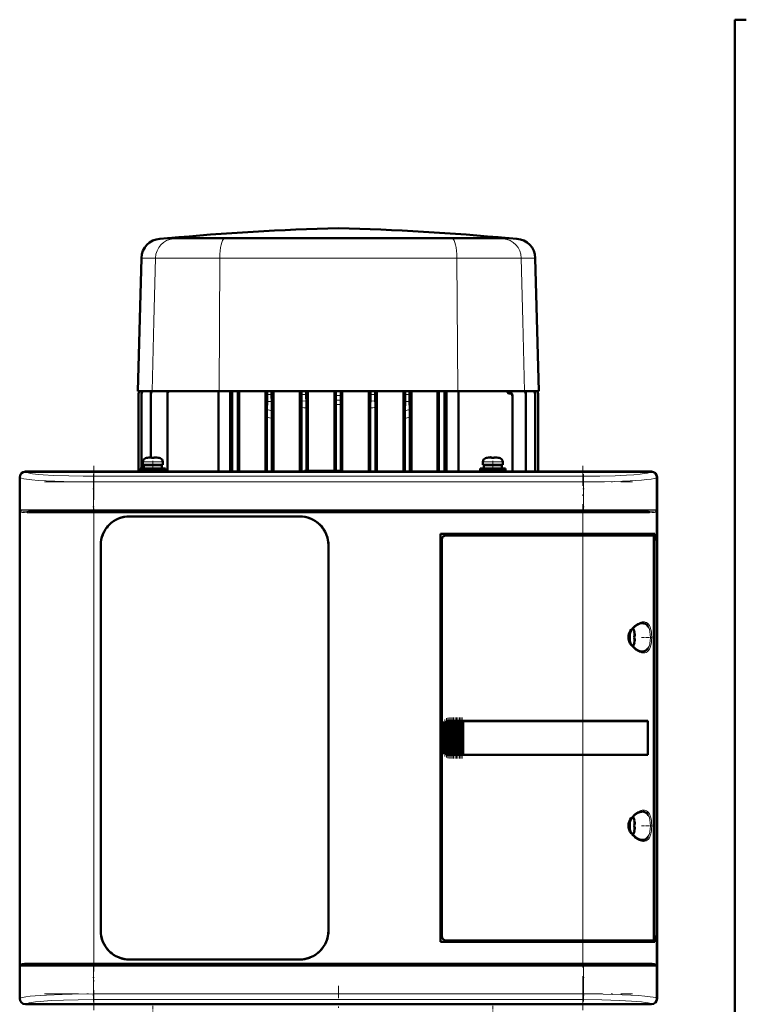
# Model space of a CAD drawing. Extents: x -1351 to 1763, y -1300 to 612.
# Tile 50 of 79: x 329 to 586, y 184 to 532. Entities that reach past the tile are written whole.
import ezdxf

# ---------------------------------------------------------------- set-up
doc = ezdxf.new("R2010")
doc.units = 0
doc.linetypes.add('DASHDOT', pattern=[18.5, 12, -3, 0.5, -3])

msp = doc.modelspace()

# ---------------------------------------------------------------- linework, layer by layer
at = {"color": 7, "lineweight": 50}
for p, q in [((581.6, -127.32), (581.6, 531.58)), ((585.6, 531.58), (581.6, 531.58)), ((381.33, 454.45), (378.6, 454.26)), ((386.04, 454.45), (381.33, 454.45)), ((381.48, 454.45), (381.33, 454.45)), ((412.77, 454.45), (381.48, 454.45)), ((401.92, 454.45), (386.04, 454.45)), ((401.92, 454.45), (441.58, 454.45)), ((441.59, 454.45), (412.77, 454.45)), ((494.35, 454.45), (441.59, 454.45)), ((481.27, 454.45), (441.61, 454.45)), ((497.15, 454.45), (481.27, 454.45)), ((501.71, 454.45), (494.35, 454.45)), ((501.86, 454.45), (497.15, 454.45)), ((501.71, 454.45), (501.86, 454.45)), ((501.86, 454.45), (504.58, 454.26)), ((372.07, 447.46), (370.84, 400.48)), ((511.11, 447.46), (512.34, 400.48)), ((370.84, 400.48), (375.84, 400.48)), ((372.15, 399.67), (372.15, 399.55)), ((375.43, 399.52), (375.43, 399.74)), ((375.84, 400.48), (399.46, 400.48)), ((381.28, 399.51), (381.28, 399.82)), ((399.24, 372.08), (399.24, 400.48)), ((399.46, 400.48), (416.46, 400.48)), ((403.46, 372.08), (403.46, 400.48)), ((404.09, 400.48), (404.09, 372.08)), ((406.09, 372.08), (406.09, 400.48)), ((406.63, 372.08), (406.63, 400.48)), ((415.83, 372.08), (415.83, 400.48)), ((416.46, 400.48), (416.47, 400.48)), ((416.46, 400.48), (416.46, 400.48)), ((418.05, 400.48), (416.46, 400.48)), ((416.47, 400.48), (418.04, 400.48)), ((416.47, 400.48), (416.47, 399.32)), ((418.04, 400.48), (418.04, 399.32)), ((418.05, 400.48), (418.04, 400.48)), ((418.05, 400.48), (428.56, 400.48)), ((418.05, 400.48), (418.05, 400.48)), ((418.64, 372.08), (418.64, 400.48)), ((428.04, 389.12), (428.04, 400.48)), ((428.56, 400.5), (428.57, 400.49)), ((428.56, 400.5), (428.56, 400.48)), ((430.29, 400.5), (428.56, 400.5)), ((428.57, 400.49), (430.28, 400.49)), ((428.57, 400.49), (428.57, 399.29)), ((430.29, 400.5), (430.28, 400.49)), ((430.28, 400.49), (430.28, 399.31)), ((430.29, 400.5), (430.29, 400.48)), ((430.29, 400.48), (440.7, 400.48)), ((430.79, 372.33), (430.79, 400.48)), ((440.22, 372.33), (440.22, 400.48)), ((440.7, 400.5), (440.71, 400.5)), ((440.7, 400.5), (440.7, 400.48)), ((440.7, 400.5), (442.48, 400.5)), ((442.48, 400.5), (440.71, 400.5)), ((440.71, 400.5), (440.71, 398.89)), ((442.48, 400.5), (442.48, 398.89)), ((442.48, 400.5), (442.48, 400.5)), ((442.48, 400.5), (442.48, 400.48)), ((442.48, 400.48), (452.9, 400.48)), ((442.97, 372.07), (442.97, 400.48)), ((452.39, 372.08), (452.39, 400.48)), ((452.9, 400.5), (452.91, 400.49)), ((452.9, 400.5), (452.9, 400.48)), ((452.9, 400.5), (454.63, 400.5)), ((452.91, 400.49), (454.62, 400.49)), ((452.91, 400.49), (452.91, 399.31)), ((454.63, 400.5), (454.62, 400.49)), ((454.62, 400.49), (454.62, 399.29)), ((454.63, 400.5), (454.63, 400.48)), ((454.63, 400.48), (465.14, 400.48)), ((455.15, 372.08), (455.15, 400.48)), ((464.54, 372.08), (464.54, 400.48)), ((465.14, 400.48), (465.15, 400.48)), ((465.14, 400.48), (465.14, 400.48)), ((465.14, 400.48), (466.73, 400.48)), ((465.15, 400.48), (466.72, 400.48)), ((465.15, 400.48), (465.15, 399.32)), ((466.72, 400.48), (466.72, 399.32)), ((466.73, 400.48), (466.72, 400.48)), ((466.73, 400.48), (466.73, 400.48)), ((466.73, 400.48), (483.72, 400.48)), ((467.36, 372.08), (467.36, 400.48)), ((476.55, 372.08), (476.55, 400.48)), ((477.09, 372.08), (477.09, 400.48)), ((479.09, 400.48), (479.09, 372.08)), ((479.73, 400.48), (479.73, 372.08)), ((483.72, 400.48), (507.34, 400.48)), ((483.95, 372.08), (483.95, 400.48)), ((501.93, 399.65), (502, 399.65)), ((507.34, 400.48), (512.34, 400.48)), ((507.76, 399.52), (507.76, 399.74)), ((511.03, 399.67), (511.03, 399.55)), ((371.09, 372.08), (371.09, 399.61)), ((371.09, 399.61), (371.09, 399.61)), ((372.15, 373.13), (372.15, 399.55)), ((375.43, 377.13), (375.43, 399.52)), ((381.28, 372.08), (381.28, 399.51)), ((416.44, 396.82), (416.39, 393.95)), ((418.06, 396.82), (418.13, 393.53)), ((465.12, 396.82), (465.06, 393.53)), ((466.74, 396.82), (466.8, 393.95)), ((503.09, 398.66), (503.09, 398.94)), ((503.09, 372.08), (503.09, 398.66)), ((507.76, 372.08), (507.76, 399.52)), ((511.03, 372.08), (511.03, 399.55)), ((512.09, 399.61), (512.09, 399.61)), ((512.09, 372.08), (512.09, 399.61)), ((428.53, 372.08), (428.53, 394.74)), ((430.32, 372.33), (430.32, 394.54)), ((440.69, 395.77), (440.69, 372.33)), ((442.49, 395.77), (442.49, 372.33)), ((452.86, 394.54), (452.86, 372.08)), ((454.66, 394.74), (454.66, 372.08)), ((416.36, 372.08), (416.36, 391.31)), ((418.15, 372.08), (418.15, 390.89)), ((465.03, 390.89), (465.03, 372.08)), ((466.83, 391.31), (466.83, 372.08)), ((428.03, 388.75), (428.04, 389.12)), ((428.04, 386.49), (428.03, 386.86)), ((428.04, 372.08), (428.04, 386.49)), ((372.6, 375.56), (372.6, 374.43)), ((374.18, 376.96), (374.17, 376.97)), ((375.6, 376.96), (375.6, 377.11)), ((376.6, 376.96), (376.6, 377.11)), ((378.03, 376.97), (378.02, 376.96)), ((379.6, 375.56), (379.6, 374.43)), ((492.6, 375.56), (492.6, 374.43)), ((494.18, 376.96), (494.17, 376.97)), ((495.6, 376.96), (495.6, 377.11)), ((496.6, 376.96), (496.6, 377.11)), ((498.03, 376.97), (498.02, 376.96)), ((499.6, 375.56), (499.6, 374.43)), ((331.1, 372.08), (338.95, 372.08)), ((552.08, 372.05), (331.12, 372.05)), ((338.95, 372.08), (338.96, 372.05)), ((338.95, 372.07), (343.25, 372.07)), ((343.25, 372.08), (440.95, 372.08)), ((343.25, 372.05), (343.25, 372.08)), ((371.6, 373.13), (376.1, 373.13)), ((371.6, 373.13), (371.6, 372.33)), ((371.6, 372.33), (376.1, 372.33)), ((372.15, 372.08), (372.15, 372.33)), ((376.1, 374.43), (372.6, 374.43)), ((372.95, 374.33), (376.1, 374.33)), ((372.95, 373.23), (372.95, 374.33)), ((372.95, 373.23), (376.1, 373.23)), ((374.1, 374.33), (374.1, 374.43)), ((374.1, 373.13), (374.1, 373.23)), ((374.1, 372.08), (374.1, 372.33)), ((376.1, 374.43), (379.6, 374.43)), ((379.25, 374.33), (376.1, 374.33)), ((379.25, 373.23), (376.1, 373.23)), ((376.1, 373.13), (380.6, 373.13)), ((376.1, 372.33), (380.6, 372.33)), ((378.1, 374.43), (378.1, 374.33)), ((378.1, 373.23), (378.1, 373.13)), ((378.1, 372.33), (378.1, 372.08)), ((379.25, 374.33), (379.25, 373.23)), ((380.6, 373.13), (380.6, 372.33)), ((429.6, 372.33), (429.35, 372.08)), ((442.6, 372.33), (429.6, 372.33)), ((440.95, 372.08), (440.96, 372.05)), ((440.95, 372.07), (445.25, 372.07)), ((442.6, 372.33), (442.86, 372.07)), ((445.25, 372.08), (539.95, 372.08)), ((445.25, 372.05), (445.25, 372.08)), ((491.6, 373.13), (496.1, 373.13)), ((491.6, 373.13), (491.6, 372.33)), ((491.6, 372.33), (496.1, 372.33)), ((496.1, 374.43), (492.6, 374.43)), ((492.95, 374.33), (496.1, 374.33)), ((492.95, 373.23), (492.95, 374.33)), ((492.95, 373.23), (496.1, 373.23)), ((494.1, 374.33), (494.1, 374.43)), ((494.1, 373.13), (494.1, 373.23)), ((494.1, 372.08), (494.1, 372.33)), ((496.1, 374.43), (499.6, 374.43)), ((499.25, 374.33), (496.1, 374.33)), ((499.25, 373.23), (496.1, 373.23)), ((500.6, 373.13), (496.1, 373.13)), ((500.6, 372.33), (496.1, 372.33)), ((498.1, 374.43), (498.1, 374.33)), ((498.1, 373.23), (498.1, 373.13)), ((498.1, 372.33), (498.1, 372.08)), ((499.25, 374.33), (499.25, 373.23)), ((500.6, 373.13), (500.6, 372.33)), ((539.95, 372.08), (539.96, 372.05)), ((539.95, 372.07), (544.25, 372.07)), ((544.25, 372.08), (552.1, 372.08)), ((544.25, 372.05), (544.25, 372.08)), ((329.1, 362.23), (329.1, 370.08)), ((329.13, 370.05), (329.13, 186.1)), ((554.07, 186.1), (554.07, 370.05)), ((554.1, 370.08), (554.1, 362.23)), ((329.13, 362.22), (329.1, 362.23)), ((329.11, 357.93), (329.11, 362.23)), ((554.1, 362.23), (554.07, 362.22)), ((554.1, 362.23), (554.1, 357.93)), ((329.1, 282.23), (329.1, 357.93)), ((329.1, 357.93), (329.13, 357.93)), ((332.19, 358.08), (355.31, 358.08)), ((355.31, 358.08), (527.9, 358.08)), ((527.9, 358.08), (551.02, 358.08)), ((554.07, 357.93), (554.1, 357.93)), ((554.1, 357.93), (554.1, 284.23)), ((367.9, 356.28), (427.9, 356.28)), ((367.9, 356.28), (427.9, 356.28)), ((477.6, 206.08), (477.6, 350.08)), ((477.6, 350.08), (527.9, 350.08)), ((478.1, 348.08), (478.1, 208.07)), ((527.9, 349.58), (479.6, 349.58)), ((553.31, 350.08), (527.9, 350.08)), ((527.9, 349.58), (552.65, 349.58)), ((553, 349.58), (552.66, 349.58)), ((552.94, 207.54), (552.94, 348.61)), ((552.94, 347.78), (553.31, 347.78)), ((552.94, 347.74), (553.07, 347.74)), ((553, 350.08), (553, 349.58)), ((553.31, 347.78), (553.07, 347.74)), ((553.07, 347.74), (553.07, 208.41)), ((553.31, 347.78), (553.31, 350.08)), ((357.7, 210.08), (357.7, 346.08)), ((438.1, 346.08), (438.1, 210.08)), ((438.1, 346.08), (438.1, 210.08)), ((546.07, 315.5), (546.08, 315.51)), ((546.22, 314.08), (546.07, 314.08)), ((546.22, 313.08), (546.07, 313.08)), ((546.08, 311.65), (546.07, 311.65)), ((329.13, 282.22), (329.1, 282.23)), ((329.11, 277.93), (329.11, 282.23)), ((478.6, 274.08), (478.6, 282.08)), ((478.97, 272.98), (478.97, 283.17)), ((479.11, 283.34), (479.27, 283.5)), ((479.48, 272.45), (479.48, 283.7)), ((479.62, 283.78), (479.78, 283.87)), ((479.99, 272.19), (479.99, 283.97)), ((480.13, 284), (480.29, 284.04)), ((480.5, 284.07), (480.64, 284.08)), ((480.5, 272.08), (480.5, 284.07)), ((480.67, 284.08), (480.61, 284.08)), ((480.67, 284.08), (480.64, 284.08)), ((480.67, 284.08), (480.8, 284.08)), ((481.01, 284.08), (480.8, 284.08)), ((481.01, 272.08), (481.01, 284.08)), ((481.15, 284.08), (481.01, 284.08)), ((481.15, 284.08), (481.23, 284.08)), ((481.23, 284.08), (481.31, 284.08)), ((481.52, 284.08), (481.31, 284.08)), ((481.52, 272.08), (481.52, 284.08)), ((481.66, 284.08), (481.52, 284.08)), ((481.66, 284.08), (481.74, 284.08)), ((481.74, 284.08), (481.82, 284.08)), ((482.03, 284.08), (481.82, 284.08)), ((482.03, 272.08), (482.03, 284.08)), ((482.17, 284.08), (482.03, 284.08)), ((482.17, 284.08), (482.25, 284.08)), ((482.25, 284.08), (482.33, 284.08)), ((482.54, 284.08), (482.33, 284.08)), ((482.54, 272.08), (482.54, 284.08)), ((482.68, 284.08), (482.54, 284.08)), ((482.68, 284.08), (482.76, 284.08)), ((482.76, 284.08), (482.84, 284.08)), ((483.05, 284.08), (482.84, 284.08)), ((483.05, 272.08), (483.05, 284.08)), ((483.19, 284.08), (483.05, 284.08)), ((483.19, 284.08), (483.27, 284.08)), ((483.27, 284.08), (483.35, 284.08)), ((483.56, 284.08), (483.35, 284.08)), ((483.56, 272.08), (483.56, 284.08)), ((483.7, 284.08), (483.56, 284.08)), ((483.7, 284.08), (483.78, 284.08)), ((483.78, 284.08), (483.86, 284.08)), ((484.07, 284.08), (483.86, 284.08)), ((484.07, 272.08), (484.07, 284.08)), ((484.21, 284.08), (484.07, 284.08)), ((484.21, 284.08), (484.29, 284.08)), ((484.29, 284.08), (484.37, 284.08)), ((484.58, 284.08), (484.37, 284.08)), ((484.58, 272.08), (484.58, 284.08)), ((484.72, 284.08), (484.58, 284.08)), ((484.72, 284.08), (484.8, 284.08)), ((484.8, 284.08), (484.88, 284.08)), ((485.09, 284.08), (484.88, 284.08)), ((485.09, 272.08), (485.09, 284.08)), ((485.23, 284.08), (485.09, 284.08)), ((485.23, 284.08), (485.31, 284.08)), ((485.31, 284.08), (485.39, 284.08)), ((485.56, 284.08), (485.39, 284.08)), ((485.56, 284.08), (485.56, 272.08)), ((485.6, 284.08), (485.56, 284.08)), ((485.6, 284.08), (527.9, 284.08)), ((485.63, 284.05), (485.6, 284.08)), ((485.63, 284.05), (527.9, 284.05)), ((485.63, 272.1), (485.63, 284.05)), ((485.63, 284.05), (527.9, 284.05)), ((550.89, 284.08), (527.9, 284.08)), ((529.87, 284.05), (527.9, 284.05)), ((529.85, 284.05), (527.9, 284.05)), ((534.27, 284.05), (529.85, 284.05)), ((536.96, 284.05), (534.27, 284.05)), ((544.55, 284.04), (537.62, 284.05)), ((550.89, 284.08), (550.57, 284.02)), ((550.82, 272.13), (550.82, 284.02)), ((550.89, 284.08), (550.89, 272.08)), ((554.1, 284.23), (554.07, 284.22)), ((554.1, 284.23), (554.1, 279.93)), ((554.07, 279.93), (554.1, 279.93)), ((554.1, 279.93), (554.1, 198.23)), ((329.1, 198.23), (329.1, 277.93)), ((329.1, 277.93), (329.13, 277.93)), ((479.27, 272.65), (479.11, 272.81)), ((479.78, 272.29), (479.62, 272.37)), ((480.29, 272.11), (480.13, 272.15)), ((480.64, 272.08), (480.5, 272.08)), ((480.67, 272.08), (480.61, 272.08)), ((480.64, 272.08), (480.67, 272.08)), ((480.67, 272.08), (480.8, 272.08)), ((481.01, 272.08), (480.8, 272.08)), ((481.15, 272.08), (481.01, 272.08)), ((481.15, 272.08), (481.23, 272.08)), ((481.23, 272.08), (481.31, 272.08)), ((481.52, 272.08), (481.31, 272.08)), ((481.66, 272.08), (481.52, 272.08)), ((481.66, 272.08), (481.74, 272.08)), ((481.74, 272.08), (481.82, 272.08)), ((482.03, 272.08), (481.82, 272.08)), ((482.17, 272.08), (482.03, 272.08)), ((482.17, 272.08), (482.25, 272.08)), ((482.25, 272.08), (482.33, 272.08)), ((482.54, 272.08), (482.33, 272.08)), ((482.68, 272.08), (482.54, 272.08)), ((482.68, 272.08), (482.76, 272.08)), ((482.76, 272.08), (482.84, 272.08)), ((483.05, 272.08), (482.84, 272.08)), ((483.19, 272.08), (483.05, 272.08)), ((483.19, 272.08), (483.27, 272.08)), ((483.27, 272.08), (483.35, 272.08)), ((483.56, 272.08), (483.35, 272.08)), ((483.7, 272.08), (483.56, 272.08)), ((483.7, 272.08), (483.78, 272.08)), ((483.78, 272.08), (483.86, 272.08)), ((484.07, 272.08), (483.86, 272.08)), ((484.21, 272.08), (484.07, 272.08)), ((484.21, 272.08), (484.29, 272.08)), ((484.29, 272.08), (484.37, 272.08)), ((484.58, 272.08), (484.37, 272.08)), ((484.72, 272.08), (484.58, 272.08)), ((484.72, 272.08), (484.8, 272.08)), ((484.8, 272.08), (484.88, 272.08)), ((485.09, 272.08), (484.88, 272.08)), ((485.23, 272.08), (485.09, 272.08)), ((485.23, 272.08), (485.31, 272.08)), ((485.31, 272.08), (485.39, 272.08)), ((485.56, 272.08), (485.39, 272.08)), ((485.56, 272.08), (485.6, 272.08)), ((485.6, 272.08), (485.63, 272.1)), ((527.9, 272.08), (485.6, 272.08)), ((485.63, 272.1), (527.9, 272.1)), ((527.9, 272.1), (529.87, 272.1)), ((550.89, 272.08), (527.9, 272.08)), ((529.85, 272.1), (533.63, 272.1)), ((534.27, 272.1), (536.96, 272.1)), ((536.96, 272.1), (537.13, 272.1)), ((550.89, 272.08), (550.57, 272.13)), ((546.07, 249), (546.08, 249.01)), ((546.22, 247.58), (546.07, 247.58)), ((546.22, 246.58), (546.07, 246.58)), ((546.08, 245.15), (546.07, 245.15)), ((527.9, 206.08), (477.6, 206.08)), ((479.6, 206.58), (527.9, 206.58)), ((552.65, 206.58), (527.9, 206.58)), ((527.9, 206.08), (553.31, 206.08)), ((552.66, 206.58), (553, 206.58)), ((552.94, 208.41), (553.07, 208.41)), ((553.31, 208.38), (552.94, 208.38)), ((553, 206.58), (553, 206.08)), ((553.07, 208.41), (553.31, 208.38)), ((553.31, 206.08), (553.31, 208.38)), ((329.13, 198.22), (329.1, 198.23)), ((329.11, 193.93), (329.11, 198.23)), ((332.19, 198.08), (355.31, 198.08)), ((527.9, 198.08), (355.31, 198.08)), ((427.9, 199.88), (367.9, 199.88)), ((551.02, 198.08), (527.9, 198.08)), ((554.1, 198.23), (554.07, 198.22)), ((554.1, 198.23), (554.1, 193.93)), ((329.1, 186.08), (329.1, 193.93)), ((329.1, 193.93), (329.13, 193.93)), ((554.07, 193.93), (554.1, 193.93)), ((554.1, 193.93), (554.1, 186.08)), ((338.95, 184.08), (331.1, 184.08)), ((552.08, 184.1), (331.12, 184.1)), ((338.96, 184.1), (338.95, 184.08)), ((343.25, 184.08), (338.95, 184.08)), ((343.25, 184.08), (343.25, 184.1)), ((440.95, 184.08), (343.25, 184.08)), ((440.96, 184.1), (440.95, 184.08)), ((445.25, 184.08), (440.95, 184.08)), ((445.25, 184.08), (445.25, 184.1)), ((539.95, 184.08), (445.25, 184.08)), ((539.96, 184.1), (539.95, 184.08)), ((544.25, 184.08), (539.95, 184.08)), ((544.25, 184.08), (544.25, 184.1)), ((552.1, 184.08), (544.25, 184.08))]:
    msp.add_line(p, q, dxfattribs=at)
at = {"color": 7, "lineweight": 18}
for p, q in [((378.6, 454.26), (383.39, 454.26)), ((386.04, 454.45), (383.39, 454.26)), ((383.39, 454.26), (401.28, 454.26)), ((401.92, 454.45), (401.28, 454.26)), ((401.28, 454.26), (481.91, 454.26)), ((481.27, 454.45), (481.91, 454.26)), ((481.91, 454.26), (499.8, 454.26)), ((497.15, 454.45), (499.8, 454.26)), ((499.8, 454.26), (504.58, 454.26)), ((372.07, 447.46), (377.04, 447.46)), ((377.04, 447.46), (376.47, 425.19)), ((377.04, 447.46), (399.75, 447.46)), ((399.75, 447.46), (399.46, 400.48)), ((399.75, 447.46), (483.43, 447.46)), ((483.43, 447.46), (483.72, 400.48)), ((483.43, 447.46), (506.15, 447.46)), ((506.15, 447.46), (506.71, 425.19)), ((506.15, 447.46), (511.11, 447.46)), ((376.47, 425.19), (375.84, 400.48)), ((506.71, 425.19), (507.34, 400.48)), ((501.38, 399.95), (502.59, 399.95)), ((416.44, 396.82), (418.06, 396.82)), ((416.47, 399.32), (418.04, 399.32)), ((430.3, 396.94), (428.55, 397.03)), ((442.48, 397.33), (440.7, 397.33)), ((454.64, 397.03), (452.88, 396.94)), ((465.12, 396.82), (466.74, 396.82)), ((465.15, 399.32), (466.72, 399.32)), ((372.6, 375.56), (376.07, 375.56)), ((373.53, 376.8), (376.08, 376.8)), ((376.07, 375.56), (376.1, 375.56)), ((376.08, 376.8), (376.1, 376.8)), ((376.1, 376.8), (378.67, 376.8)), ((376.1, 375.56), (379.6, 375.56)), ((492.6, 375.56), (496.07, 375.56)), ((493.53, 376.8), (496.08, 376.8)), ((496.07, 375.56), (496.1, 375.56)), ((496.08, 376.8), (496.1, 376.8)), ((496.1, 376.8), (498.67, 376.8)), ((496.1, 375.56), (499.6, 375.56)), ((331.12, 372.05), (331.19, 371.98)), ((552.01, 371.98), (552.08, 372.05)), ((329.19, 369.99), (329.13, 370.05)), ((329.19, 358.58), (329.19, 369.99)), ((355.13, 370.42), (528.07, 370.42)), ((355.13, 370.42), (355.13, 368.43)), ((355.13, 368.43), (355.13, 358.58)), ((528.07, 368.43), (355.13, 368.43)), ((528.07, 370.42), (528.07, 368.43)), ((528.07, 368.43), (528.07, 358.58)), ((554.07, 370.05), (554.01, 369.99)), ((554.01, 369.99), (554.01, 358.58)), ((355.13, 358.58), (329.19, 358.58)), ((329.37, 358.1), (329.37, 198.06)), ((355.13, 358.58), (528.07, 358.58)), ((355.13, 358.08), (355.13, 358.58)), ((355.31, 357.58), (355.31, 358.08)), ((527.9, 358.08), (527.9, 357.58)), ((545.79, 358.58), (528.07, 358.58)), ((528.07, 358.08), (528.07, 358.58)), ((554.01, 358.58), (545.79, 358.58)), ((553.84, 198.06), (553.84, 358.1)), ((331.73, 357.58), (355.31, 357.58)), ((527.9, 357.58), (355.31, 357.58)), ((355.31, 357.58), (355.31, 198.58)), ((527.9, 350.08), (527.9, 357.58)), ((527.9, 357.58), (551.47, 357.58)), ((527.9, 350.08), (527.9, 349.58)), ((527.9, 284.08), (527.9, 349.58)), ((548.87, 318.58), (548.91, 318.58)), ((550.96, 317.35), (551, 317.27)), ((544.67, 315.44), (544.67, 313.61)), ((544.67, 313.61), (544.67, 313.58)), ((544.67, 313.58), (544.67, 311.71)), ((545.92, 316.15), (545.92, 313.6)), ((545.92, 313.6), (545.92, 313.58)), ((545.92, 313.58), (545.92, 311.01)), ((551, 309.88), (550.96, 309.82)), ((548.92, 308.58), (548.87, 308.58)), ((478.65, 282.08), (478.6, 282.08)), ((478.65, 282.08), (478.65, 274.08)), ((478.82, 273.28), (478.82, 282.87)), ((479.11, 283.34), (479.11, 272.81)), ((479.27, 272.65), (479.27, 283.5)), ((479.62, 272.37), (479.62, 283.78)), ((479.78, 283.87), (479.78, 272.29)), ((480.13, 272.15), (480.13, 284)), ((480.29, 284.04), (480.29, 272.11)), ((480.64, 284.08), (480.64, 272.08)), ((480.8, 272.08), (480.8, 284.08)), ((481.15, 284.08), (481.15, 272.08)), ((481.31, 284.08), (481.31, 272.08)), ((481.66, 284.08), (481.66, 272.08)), ((481.82, 284.08), (481.82, 272.08)), ((482.17, 284.08), (482.17, 272.08)), ((482.33, 284.08), (482.33, 272.08)), ((482.68, 284.08), (482.68, 272.08)), ((482.84, 272.08), (482.84, 284.08)), ((483.19, 284.08), (483.19, 272.08)), ((483.35, 284.08), (483.35, 272.08)), ((483.7, 284.08), (483.7, 272.08)), ((483.86, 284.08), (483.86, 272.08)), ((484.21, 284.08), (484.21, 272.08)), ((484.37, 272.08), (484.37, 284.08)), ((484.72, 284.08), (484.72, 272.08)), ((484.88, 284.08), (484.88, 272.08)), ((485.23, 272.08), (485.23, 284.08)), ((485.39, 284.08), (485.39, 272.08)), ((527.9, 284.05), (527.9, 284.08)), ((527.9, 284.05), (527.9, 272.1)), ((478.65, 274.08), (478.6, 274.08)), ((527.9, 272.08), (527.9, 272.1)), ((527.9, 206.58), (527.9, 272.08)), ((548.87, 252.08), (548.91, 252.08)), ((550.96, 250.85), (551, 250.77)), ((544.67, 248.94), (544.67, 247.11)), ((544.67, 247.11), (544.67, 247.08)), ((544.67, 247.08), (544.67, 245.21)), ((545.92, 249.65), (545.92, 247.1)), ((545.92, 247.1), (545.92, 247.08)), ((545.92, 247.08), (545.92, 244.51)), ((551, 243.38), (550.96, 243.32)), ((548.92, 242.08), (548.87, 242.08)), ((527.9, 206.58), (527.9, 206.08)), ((527.9, 198.58), (527.9, 206.08)), ((355.31, 198.58), (331.73, 198.58)), ((355.13, 197.58), (355.13, 198.08)), ((355.31, 198.58), (527.9, 198.58)), ((355.31, 198.58), (355.31, 198.08)), ((551.47, 198.58), (527.9, 198.58)), ((527.9, 198.58), (527.9, 198.08)), ((528.07, 198.08), (528.07, 197.58)), ((329.19, 197.58), (337.42, 197.58)), ((329.19, 186.16), (329.19, 197.58)), ((337.42, 197.58), (355.13, 197.58)), ((528.07, 197.58), (355.13, 197.58)), ((355.13, 197.58), (355.13, 187.72)), ((528.07, 197.58), (528.07, 187.72)), ((528.07, 197.58), (554.01, 197.58)), ((554.01, 197.58), (554.01, 186.16)), ((355.13, 187.72), (528.07, 187.72)), ((355.13, 185.73), (355.13, 187.72)), ((528.07, 187.72), (528.07, 185.73)), ((329.13, 186.1), (329.19, 186.16)), ((528.07, 185.73), (355.13, 185.73)), ((554.01, 186.16), (554.07, 186.1)), ((331.19, 184.17), (331.12, 184.1)), ((552.08, 184.1), (552.01, 184.17))]:
    msp.add_line(p, q, dxfattribs=at)
at = {"color": 7, "linetype": 'DASHDOT', "lineweight": 18, "ltscale": 0.005785}
msp.add_line((441.59, 454.47), (441.59, 454.24), dxfattribs=at)
at = {"color": 7, "linetype": 'DASHDOT', "lineweight": 18, "ltscale": 0.00078125}
msp.add_line((375.1, 377.1), (375.1, 377.14), dxfattribs=at)
at = {"color": 7, "linetype": 'DASHDOT', "lineweight": 18, "ltscale": 0.104372}
for p, q in [((376.1, 375.9), (376.1, 371.73)), ((496.1, 375.9), (496.1, 371.73))]:
    msp.add_line(p, q, dxfattribs=at)
at = {"color": 7, "linetype": 'DASHDOT', "lineweight": 18, "ltscale": 0.000926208}
for p, q in [((377.1, 377.1), (377.1, 377.14)), ((497.1, 377.1), (497.1, 377.14))]:
    msp.add_line(p, q, dxfattribs=at)
at = {"color": 7, "linetype": 'DASHDOT', "lineweight": 18, "ltscale": 0.000782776}
msp.add_line((495.1, 377.1), (495.1, 377.14), dxfattribs=at)
at = {"color": 7, "linetype": 'DASHDOT', "lineweight": 18}
for p, q in [((355.31, 374.1), (355.31, 182.05)), ((527.9, 182.05), (527.9, 374.1)), ((337.84, 368.43), (545.37, 368.43)), ((545.37, 358.58), (337.84, 358.58)), ((338.05, 357.58), (545.16, 357.58)), ((545.16, 198.58), (338.05, 198.58)), ((337.84, 197.58), (545.37, 197.58)), ((337.84, 187.72), (545.37, 187.72)), ((441.6, 112.28), (441.6, 190.6))]:
    msp.add_line(p, q, dxfattribs=at)
at = {"color": 7, "linetype": 'DASHDOT', "lineweight": 18, "ltscale": 0.342406}
for p, q in [((355.13, 371.13), (355.13, 357.43)), ((528.07, 371.13), (528.07, 357.43))]:
    msp.add_line(p, q, dxfattribs=at)
at = {"color": 7, "linetype": 'DASHDOT', "lineweight": 18, "ltscale": 0.000942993}
for p, q in [((546.22, 314.58), (546.26, 314.58)), ((546.22, 248.08), (546.26, 248.08))]:
    msp.add_line(p, q, dxfattribs=at)
at = {"color": 7, "linetype": 'DASHDOT', "lineweight": 18, "ltscale": 0.08656}
for p, q in [((548.59, 313.58), (552.05, 313.58)), ((548.59, 247.08), (552.05, 247.08))]:
    msp.add_line(p, q, dxfattribs=at)
at = {"color": 7, "linetype": 'DASHDOT', "lineweight": 18, "ltscale": 0.000793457}
for p, q in [((546.22, 312.58), (546.25, 312.58)), ((546.22, 246.08), (546.25, 246.08))]:
    msp.add_line(p, q, dxfattribs=at)
at = {"color": 7, "linetype": 'DASHDOT', "lineweight": 18, "ltscale": 0.347391}
msp.add_line((479.71, 271.13), (479.71, 285.02), dxfattribs=at)
at = {"color": 7, "linetype": 'DASHDOT', "lineweight": 18, "ltscale": 0.357764}
msp.add_line((480.22, 270.92), (480.22, 285.23), dxfattribs=at)
at = {"color": 7, "linetype": 'DASHDOT', "lineweight": 18, "ltscale": 0.360001}
for p, q in [((480.73, 270.88), (480.73, 285.28)), ((481.24, 270.88), (481.24, 285.28)), ((481.75, 270.88), (481.75, 285.28)), ((482.26, 270.88), (482.26, 285.28)), ((482.77, 270.88), (482.77, 285.28)), ((483.28, 270.88), (483.28, 285.28)), ((483.79, 270.88), (483.79, 285.28)), ((484.3, 270.88), (484.3, 285.28)), ((484.81, 270.88), (484.81, 285.28)), ((485.31, 270.88), (485.31, 285.28))]:
    msp.add_line(p, q, dxfattribs=at)
at = {"color": 7, "linetype": 'DASHDOT', "lineweight": 18, "ltscale": 0.28763}
msp.add_line((478.75, 272.32), (478.75, 283.83), dxfattribs=at)
at = {"color": 7, "linetype": 'DASHDOT', "lineweight": 18, "ltscale": 0.325662}
msp.add_line((479.2, 271.56), (479.2, 284.59), dxfattribs=at)
at = {"color": 7, "linetype": 'DASHDOT', "lineweight": 18, "ltscale": 0.34239}
for p, q in [((355.13, 198.72), (355.13, 185.02)), ((528.07, 198.72), (528.07, 185.02))]:
    msp.add_line(p, q, dxfattribs=at)
at = {"color": 7, "linetype": 'DASHDOT', "lineweight": 18, "ltscale": 0.104369}
for p, q in [((376.1, 180.25), (376.1, 184.42)), ((496.1, 180.25), (496.1, 184.42))]:
    msp.add_line(p, q, dxfattribs=at)
at = {"color": 7, "lineweight": 50}
for points in [[(501.38, 399.95), (501.15, 400.24), (500.82, 400.45), (500.74, 400.48)], [(501.38, 399.95), (501.5, 399.81), (501.66, 399.7), (501.93, 399.65)], [(375.6, 377.11), (375.6, 377.11), (375.6, 377.11), (375.59, 377.12), (375.57, 377.12), (375.52, 377.13), (375.38, 377.13), (375.1, 377.11)], [(375.6, 377.11), (375.6, 377.11), (375.6, 377.11), (375.59, 377.12), (375.55, 377.13)], [(376.6, 377.11), (376.6, 377.11), (376.61, 377.11), (376.61, 377.12), (376.63, 377.12), (376.69, 377.13), (377.1, 377.11)], [(495.6, 377.11), (495.6, 377.11), (495.6, 377.11), (495.59, 377.12), (495.57, 377.12), (495.52, 377.13), (495.38, 377.13), (495.1, 377.11)], [(495.6, 377.11), (495.6, 377.11), (495.6, 377.11), (495.59, 377.12), (495.55, 377.13)], [(496.6, 377.11), (496.6, 377.11), (496.61, 377.11), (496.61, 377.12), (496.63, 377.12), (496.69, 377.13), (497.1, 377.11)], [(552.94, 348.61), (552.91, 349.05), (552.82, 349.4), (552.74, 349.54), (552.7, 349.57), (552.65, 349.58)], [(544.94, 310.81), (544.53, 311.52), (544.23, 312.26), (544.06, 313.02), (544.03, 313.59), (544.07, 314.15), (544.18, 314.72), (544.36, 315.27), (544.62, 315.82), (544.94, 316.34)], [(545.2, 310.85), (544.75, 311.55), (544.46, 312.22), (544.27, 312.96), (544.22, 313.7), (544.31, 314.43), (544.56, 315.2), (544.97, 315.96), (545.2, 316.3)], [(545.2, 316.3), (545.8, 316.99), (546.54, 317.64), (547.3, 318.12), (548, 318.42), (548.58, 318.56), (548.87, 318.58)], [(548.91, 318.58), (549.47, 318.51), (549.99, 318.31), (550.45, 317.98), (550.72, 317.69), (550.96, 317.35)], [(546.22, 314.58), (546.25, 314.25), (546.24, 314.13), (546.24, 314.09), (546.23, 314.08), (546.23, 314.08), (546.23, 314.08), (546.22, 314.08)], [(546.24, 314.29), (546.24, 314.11), (546.23, 314.09), (546.23, 314.08), (546.23, 314.08), (546.23, 314.08), (546.22, 314.08)], [(546.24, 312.86), (546.24, 313.01), (546.24, 313.06), (546.23, 313.07), (546.23, 313.07), (546.22, 313.08), (546.22, 313.08)], [(546.22, 312.58), (546.24, 312.77), (546.24, 313.01), (546.24, 313.06), (546.23, 313.07), (546.23, 313.08), (546.22, 313.08), (546.22, 313.08)], [(548.87, 308.58), (548.32, 308.64), (547.69, 308.84), (546.99, 309.21), (546.24, 309.75), (545.53, 310.45), (545.2, 310.85)], [(550.96, 309.82), (550.64, 309.37), (550.27, 309.02), (549.85, 308.78), (549.52, 308.66), (548.92, 308.58)], [(550.82, 284.02), (540.13, 284.05), (529.87, 284.05)], [(529.87, 272.1), (548.23, 272.12), (550.82, 272.13)], [(545.2, 249.8), (545.8, 250.49), (546.54, 251.14), (547.3, 251.62), (548, 251.92), (548.58, 252.06), (548.87, 252.08)], [(548.91, 252.08), (549.47, 252.01), (549.99, 251.81), (550.45, 251.48), (550.72, 251.19), (550.96, 250.85)], [(544.94, 244.31), (544.53, 245.02), (544.23, 245.76), (544.06, 246.52), (544.03, 247.09), (544.07, 247.65), (544.18, 248.22), (544.36, 248.77), (544.62, 249.32), (544.94, 249.84)], [(545.2, 244.35), (544.75, 245.05), (544.46, 245.72), (544.27, 246.46), (544.22, 247.2), (544.31, 247.93), (544.56, 248.7), (544.97, 249.46), (545.2, 249.8)], [(546.22, 248.08), (546.25, 247.75), (546.24, 247.63), (546.24, 247.59), (546.23, 247.58), (546.23, 247.58), (546.23, 247.58), (546.22, 247.58)], [(546.24, 247.79), (546.24, 247.61), (546.23, 247.59), (546.23, 247.58), (546.23, 247.58), (546.23, 247.58), (546.22, 247.58)], [(548.87, 242.08), (548.32, 242.14), (547.69, 242.34), (546.99, 242.71), (546.24, 243.25), (545.53, 243.95), (545.2, 244.35)], [(546.24, 246.36), (546.24, 246.51), (546.24, 246.56), (546.23, 246.57), (546.23, 246.57), (546.22, 246.58), (546.22, 246.58)], [(546.22, 246.08), (546.24, 246.27), (546.24, 246.51), (546.24, 246.56), (546.23, 246.57), (546.23, 246.58), (546.22, 246.58), (546.22, 246.58)], [(550.96, 243.32), (550.64, 242.87), (550.27, 242.52), (549.85, 242.28), (549.52, 242.16), (548.92, 242.08)], [(552.65, 206.58), (552.71, 206.59), (552.75, 206.62), (552.81, 206.73), (552.9, 207.05), (552.94, 207.54)], [(329.43, 197.82), (329.61, 197.91), (329.76, 197.95), (330.14, 198.02), (331.02, 198.06), (332.19, 198.08)], [(551.02, 198.08), (552.48, 198.05), (553.27, 197.99), (553.46, 197.95), (553.77, 197.82)]]:
    msp.add_lwpolyline(points, dxfattribs=at)
at = {"color": 7, "lineweight": 18}
for points in [[(355.13, 370.42), (351.47, 370.44), (346.47, 370.54), (341.01, 370.75), (337.37, 370.97), (335.73, 371.11), (333.68, 371.35), (332.96, 371.46), (332.14, 371.62), (331.72, 371.73), (331.33, 371.89), (331.19, 371.98)], [(528.07, 370.42), (533.85, 370.47), (539.36, 370.62), (543.3, 370.8), (545.9, 370.98), (548.09, 371.18), (549.58, 371.36), (550.72, 371.55), (551.39, 371.71), (551.84, 371.87), (552.01, 371.98)], [(355.13, 368.43), (348.1, 368.49), (344.71, 368.57), (341.45, 368.68), (338.41, 368.82), (335.64, 369), (333.37, 369.19), (331.51, 369.41), (330.54, 369.56), (329.8, 369.73), (329.33, 369.9), (329.19, 369.99)], [(554.01, 369.99), (553.83, 369.88), (553.53, 369.77), (553.12, 369.66), (551.97, 369.45), (550.45, 369.25), (548.59, 369.08), (544.59, 368.81), (539.1, 368.59), (535.52, 368.5), (528.07, 368.43)], [(332.19, 358.08), (331.18, 358.09), (330.38, 358.13), (329.77, 358.21), (329.56, 358.27), (329.43, 358.34)], [(553.77, 358.34), (553.49, 358.22), (552.87, 358.13), (552.24, 358.1), (551.02, 358.08)], [(329.98, 357.7), (329.67, 357.8), (329.55, 357.87)], [(331.73, 357.58), (330.83, 357.6), (330.45, 357.63), (329.98, 357.7)], [(553.22, 357.7), (552.75, 357.63), (552.37, 357.6), (551.47, 357.58)], [(553.66, 357.87), (553.54, 357.8), (553.22, 357.7)], [(544.94, 316.34), (545.38, 316.91), (545.89, 317.45), (546.17, 317.7), (546.95, 318.28), (547.29, 318.48), (547.84, 318.75)], [(549.29, 319.08), (549.61, 319.06), (549.92, 318.99), (550.32, 318.84), (550.7, 318.6), (551.03, 318.27), (551.38, 317.78)], [(551, 317.27), (551.26, 316.72), (551.51, 315.89), (551.59, 315.51), (551.71, 314.59), (551.76, 313.58)], [(551.38, 317.78), (551.68, 317.14), (551.91, 316.39), (552.08, 315.53), (552.19, 314.58), (552.23, 313.62), (552.19, 312.63), (552.09, 311.68), (551.92, 310.8), (551.68, 310.02), (551.38, 309.37)], [(551.76, 313.58), (551.69, 312.36), (551.58, 311.59), (551.5, 311.22), (551.28, 310.48), (551, 309.88)], [(551.38, 309.37), (551.04, 308.89), (550.65, 308.52), (550.22, 308.26), (549.76, 308.12), (549.29, 308.08)], [(544.94, 249.84), (545.38, 250.41), (545.89, 250.95), (546.17, 251.2), (546.95, 251.78), (547.29, 251.98), (547.84, 252.25)], [(549.29, 252.58), (549.61, 252.56), (549.92, 252.49), (550.32, 252.34), (550.7, 252.1), (551.03, 251.77), (551.38, 251.28)], [(551, 250.77), (551.26, 250.22), (551.51, 249.39), (551.59, 249.01), (551.71, 248.09), (551.76, 247.08)], [(551.38, 251.28), (551.68, 250.63), (551.91, 249.89), (552.08, 249.03), (552.19, 248.08), (552.23, 247.12), (552.19, 246.13), (552.09, 245.18), (551.92, 244.3), (551.68, 243.52), (551.38, 242.87)], [(551.76, 247.08), (551.69, 245.86), (551.58, 245.09), (551.5, 244.72), (551.28, 243.98), (551, 243.38)], [(551.38, 242.87), (551.04, 242.39), (550.65, 242.02), (550.22, 241.76), (549.76, 241.62), (549.29, 241.58)], [(329.55, 198.28), (329.83, 198.41), (329.98, 198.45)], [(329.98, 198.45), (330.45, 198.53), (330.83, 198.56), (331.73, 198.58)], [(551.47, 198.58), (552.37, 198.56), (552.75, 198.53), (553.22, 198.45)], [(553.22, 198.45), (553.45, 198.39), (553.65, 198.28)], [(329.19, 186.16), (329.38, 186.28), (329.68, 186.39), (330.09, 186.5), (331.23, 186.71), (332.76, 186.9), (334.61, 187.08), (338.61, 187.34), (344.11, 187.57), (347.68, 187.65), (355.13, 187.72)], [(528.07, 187.72), (535.1, 187.66), (538.49, 187.58), (541.75, 187.47), (544.79, 187.33), (547.56, 187.16), (549.83, 186.97), (551.69, 186.75), (552.67, 186.59), (553.4, 186.43), (553.88, 186.25), (554.01, 186.16)], [(355.13, 185.73), (349.79, 185.69), (344.61, 185.56), (340.26, 185.37), (336.38, 185.1), (334.72, 184.93), (333.3, 184.75), (332.4, 184.59), (331.72, 184.42), (331.31, 184.25), (331.19, 184.17)], [(552.01, 184.17), (551.8, 184.31), (551.43, 184.44), (550.91, 184.57), (549.9, 184.75), (548.63, 184.92), (546.95, 185.09), (545.05, 185.24), (540.81, 185.47), (537.76, 185.59), (534.59, 185.67), (528.07, 185.73)]]:
    msp.add_lwpolyline(points, dxfattribs=at)
at = {"color": 7, "lineweight": 50}
for centre, radius, start, end in [((468.19, -494.69), 953.1, 91.59877, 95.2198), ((415, -494.69), 953.1, 84.78019, 88.40123), ((379.07, 447.28), 7, 93.8317, 178.5), ((504.12, 447.28), 7, 1.5, 86.1683), ((372.09, 399.61), 1, 119.8653, 179.9932), ((372.09, 399.61), 1, 120.0877, 179.9919), ((373.16, 399.67), 1.01, 127.2113, 179.9947), ((373.15, 399.55), 0.999, 112.6812, 180.0302), ((376.48, 399.74), 1.05, 135.0842, 180.0191), ((376.43, 399.52), 0.999, 106.2059, 180.0179), ((382.48, 399.82), 1.21, 146.965, 179.7831), ((382.28, 399.51), 1.01, 106.4041, 179.9482), ((502.09, 398.66), 1, 0.0549, 95.2054), ((503.04, 400.18), 0.502, 206.4488, 228.4384), ((501.93, 398.94), 1.17, 0.1306, 47.8327), ((506.76, 399.52), 0.999, 359.9821, 73.7941), ((506.71, 399.74), 1.05, 359.9809, 44.9158), ((510.04, 399.55), 0.999, 359.9698, 67.3188), ((510.03, 399.67), 1.01, 0.0053, 52.7887), ((511.09, 399.61), 1, 0.0062, 60.1352), ((511.09, 399.61), 1, 0.0081, 59.9123), ((291.47, 399.24), 124.99, 358.8889, 0.035), ((544.33, 399.24), 126.29, 179.9652, 181.0994), ((559.92, 394.8), 131.39, 179.0279, 180.0253), ((299.01, 399.23), 129.56, 359.0262, 0.0241), ((558.89, 399.24), 128.61, 179.9712, 181.0274), ((300.08, 394.6), 130.25, 359.9715, 1.0274), ((577.65, 395.79), 136.96, 179.3555, 180.0072), ((303.75, 398.87), 136.96, 359.3554, 0.0072), ((579.44, 398.87), 136.96, 179.9928, 180.6446), ((305.54, 395.79), 136.96, 359.9928, 0.6445), ((583.11, 394.6), 130.25, 178.9725, 180.0285), ((324.3, 399.24), 128.6, 358.9726, 0.0288), ((584.18, 399.23), 129.56, 179.9759, 180.9738), ((323.27, 394.8), 131.39, 359.9747, 0.9721), ((338.86, 399.24), 126.29, 358.9006, 0.0348), ((591.71, 399.24), 124.99, 179.965, 181.1111), ((548.72, 391.4), 132.36, 178.8943, 180.0385), ((284.86, 390.97), 133.29, 359.965, 1.0978), ((598.34, 390.97), 133.31, 178.9023, 180.0349), ((334.48, 391.4), 132.35, 359.9614, 1.1058), ((560.61, 387.8), 132.58, 179.5905, 180.4091), ((373.9, 375.56), 1.3, 106.6015, 180), ((376.1, 368.18), 9, 102.3778, 106.6015), ((376.1, 368.18), 8.99, 96.3897, 102.3492), ((376.1, 368.18), 8.99, 96.3893, 102.3497), ((375.56, 373.09), 4.04, 93.1681, 96.4904), ((376.1, 367.07), 9.9, 89.9998, 92.8943), ((376.1, 367.07), 9.9, 89.9998, 92.8943), ((376.1, 367.06), 9.9, 87.106, 89.9999), ((376.1, 367.06), 9.9, 87.106, 89.9999), ((376.65, 373.09), 4.04, 83.5188, 86.8258), ((376.1, 368.18), 8.99, 77.6503, 83.6107), ((376.1, 368.18), 8.99, 77.6503, 83.6107), ((376.1, 368.18), 9, 73.3984, 77.6222), ((378.3, 375.56), 1.3, 0, 73.3984), ((493.9, 375.56), 1.3, 106.6015, 180), ((496.1, 368.18), 9, 102.3778, 106.6015), ((496.1, 368.18), 8.99, 96.3897, 102.3492), ((496.1, 368.18), 8.99, 96.3893, 102.3497), ((495.54, 373.33), 3.8, 92.2846, 96.5812), ((496.1, 367.07), 9.9, 89.9998, 92.8943), ((496.1, 367.07), 9.9, 89.9998, 92.8943), ((496.1, 367.06), 9.9, 87.106, 89.9999), ((496.1, 367.06), 9.9, 87.106, 89.9999), ((496.65, 373.09), 4.04, 83.5188, 86.8258), ((496.1, 368.18), 8.99, 77.6503, 83.6107), ((496.1, 368.18), 8.99, 77.6503, 83.6107), ((496.1, 368.18), 9, 73.3984, 77.6222), ((498.3, 375.56), 1.3, 0, 73.3984), ((552.1, 370.08), 2, 0.0019, 89.9981), ((367.9, 346.08), 10.2, 89.9994, 180.0006), ((367.9, 346.08), 10.2, 89.9964, 110.6188), ((427.9, 346.08), 10.2, 359.9994, 90.0006), ((427.9, 346.07), 10.2, 68.5862, 90.0017), ((367.91, 346.07), 10.21, 127.3888, 142.5021), ((427.9, 346.07), 10.21, 37.3869, 52.5005), ((428.22, 346.39), 9.75, 45.2709, 47.7994), ((428.22, 346.39), 9.76, 42.0197, 44.7188), ((367.92, 346.07), 10.21, 158.5916, 179.9845), ((367.9, 346.08), 10.2, 158.5851, 180.0015), ((427.9, 346.08), 10.2, 359.9966, 20.6205), ((551.39, 356.34), 6.95, 281.3026, 283.4013), ((544.67, 315.78), 1.3, 16.6015, 47.3449), ((537.29, 313.58), 9, 12.3778, 16.6016), ((537.29, 313.58), 8.99, 6.3893, 12.3497), ((537.29, 313.58), 8.99, 6.3893, 12.3497), ((536.18, 313.58), 9.9, 357.106, 2.8938), ((536.18, 313.58), 9.9, 357.1058, 2.8956), ((544.67, 311.38), 1.3, 312.6467, 343.3985), ((537.29, 313.58), 9, 343.3984, 347.6222), ((537.29, 313.58), 8.99, 347.6508, 353.6103), ((537.29, 313.58), 8.99, 347.6503, 353.6107), ((480.76, 282.03), 2.11, 167.8165, 178.6973), ((481.04, 281.96), 2.4, 157.7792, 167.7124), ((480.74, 282.11), 2.06, 148.9704, 158.2673), ((480.6, 281.95), 2.04, 136.9534, 143.1617), ((480.64, 282.21), 1.89, 127.9225, 136.7729), ((480.73, 281.71), 2.35, 118.0492, 122.0459), ((480.62, 282.31), 1.77, 110.7187, 118.3943), ((480.73, 281.53), 2.55, 103.6061, 106.9099), ((480.64, 282.36), 1.71, 94.6829, 101.9834), ((480.74, 274.12), 2.09, 181.2163, 192.2146), ((481.12, 274.22), 2.48, 192.5872, 202.1762), ((480.74, 274.05), 2.06, 201.7327, 211.0296), ((480.6, 274.21), 2.04, 216.8383, 223.0466), ((480.64, 273.94), 1.89, 223.2271, 232.0775), ((480.73, 274.44), 2.35, 237.9541, 241.9508), ((480.62, 273.85), 1.77, 241.6057, 249.2813), ((480.73, 274.63), 2.55, 253.0901, 256.3939), ((480.64, 273.79), 1.71, 258.0166, 265.3171), ((544.67, 249.28), 1.3, 16.6015, 47.3449), ((537.29, 247.08), 9, 12.3778, 16.6016), ((537.29, 247.08), 8.99, 6.3893, 12.3497), ((537.29, 247.08), 8.99, 6.3893, 12.3497), ((536.18, 247.08), 9.9, 357.106, 2.8938), ((536.18, 247.08), 9.9, 357.1058, 2.8956), ((544.67, 244.88), 1.3, 312.6467, 343.3985), ((537.29, 247.08), 9, 343.3984, 347.6222), ((537.29, 247.08), 8.99, 347.6508, 353.6103), ((537.29, 247.08), 8.99, 347.6503, 353.6107), ((367.9, 210.08), 10.2, 179.9994, 270.0006), ((367.9, 210.08), 10.2, 179.9966, 200.6207), ((427.9, 210.08), 10.2, 269.9994, 0.0006), ((427.9, 210.08), 10.2, 338.5852, 0.0015), ((551.39, 199.81), 6.95, 76.5988, 78.6976), ((367.91, 210.08), 10.21, 217.3871, 232.5019), ((427.9, 210.08), 10.21, 307.3871, 322.5019), ((367.9, 210.08), 10.2, 248.5852, 270.0015), ((427.9, 210.08), 10.2, 269.9966, 290.6207)]:
    msp.add_arc(centre, radius, start, end, dxfattribs=at)
at = {"color": 7, "lineweight": 18}
for centre, radius, start, end in [((502.13, 400.87), 1.22, 272.6198, 298.3409), ((431.6, 223.65), 175.66, 90.4296, 90.9893), ((441.59, 262.12), 136.77, 89.6303, 90.3697), ((451.59, 223.64), 175.67, 89.0107, 89.5704), ((443.57, 502), 111.42, 255.8763, 256.7986), ((441.81, 502.65), 108.72, 262.9841, 263.9367), ((441.59, 502.29), 106.52, 269.5159, 270.4841), ((441.38, 502.65), 108.72, 276.0633, 277.0159), ((439.61, 502), 111.42, 283.2014, 284.1238), ((443.37, 503.72), 115.62, 256.4904, 257.4023), ((439.82, 503.73), 115.62, 282.5976, 283.5095), ((238.58, 387.8), 189.46, 359.6023, 0.3977), ((330.08, 359.23), 1.1, 216.3283, 234.0516), ((343.6, 363.54), 15.24, 198.9989, 200.9203), ((329.86, 358.09), 0.492, 149.8643, 179.2151), ((329.85, 358.3), 0.523, 202.7294, 234.4166), ((332.26, 357.58), 0.528, 138.5071, 180.4704), ((332.19, 357.64), 0.433, 90.6331, 138.6703), ((551.01, 357.64), 0.433, 41.3408, 89.3623), ((550.94, 357.58), 0.527, 359.5047, 41.4709), ((553.35, 358.3), 0.523, 305.573, 337.2571), ((553.12, 359.23), 1.1, 305.9492, 323.6704), ((553.34, 358.09), 0.492, 0.8497, 30.1599), ((539.6, 363.54), 15.24, 339.0796, 341.0014), ((549.49, 314.94), 4.15, 98.6386, 113.4614), ((549.25, 316.6), 2.48, 89.2584, 98.9171), ((548.69, 319.08), 0.598, 344.1695, 0.0866), ((550.53, 314.63), 6.77, 214.3253, 230.1489), ((550.55, 314.52), 6.7, 229.3786, 239.5375), ((549.91, 313.33), 5.35, 239.0877, 247.246), ((549.49, 312.21), 4.15, 246.5349, 261.3679), ((549.25, 310.56), 2.48, 261.0814, 270.7341), ((548.69, 308.08), 0.598, 359.9243, 15.8332), ((549.49, 248.44), 4.15, 98.6386, 113.4614), ((549.25, 250.1), 2.48, 89.2584, 98.9171), ((548.69, 252.58), 0.598, 344.1695, 0.0866), ((550.53, 248.13), 6.77, 214.3253, 230.1489), ((550.55, 248.02), 6.7, 229.3786, 239.5375), ((549.91, 246.83), 5.35, 239.0877, 247.246), ((549.49, 245.71), 4.15, 246.5349, 261.3679), ((549.25, 244.06), 2.48, 261.0814, 270.7341), ((548.69, 241.58), 0.598, 359.9243, 15.8332), ((329.81, 197.89), 0.472, 123.3931, 158.8378), ((332.26, 198.57), 0.528, 179.529, 221.481), ((332.19, 198.51), 0.433, 221.3324, 269.3679), ((551.01, 198.51), 0.433, 270.6333, 318.6759), ((550.94, 198.57), 0.528, 318.5121, 0.4702), ((553.4, 197.89), 0.471, 21.142, 56.6441), ((343.6, 192.62), 15.24, 159.0795, 161.0013), ((330.08, 196.92), 1.11, 125.9526, 143.6664), ((329.86, 198.06), 0.492, 180.7849, 210.1357), ((553.34, 198.06), 0.492, 329.8595, 359.2108), ((553.12, 196.92), 1.11, 36.3331, 54.0476), ((539.6, 192.62), 15.24, 18.9986, 20.9204)]:
    msp.add_arc(centre, radius, start, end, dxfattribs=at)
for centre, major_axis, ratio, start_param, end_param in [((383.84, 447.28), (0, -7), 0.972225, 3.208469, 4.686209), ((401.39, 447.28), (0, -7), 0.234049, 3.208469, 4.686209), ((481.8, 447.28), (0, -7), 0.234049, 1.596976, 3.074716), ((499.34, 447.28), (0, -7), 0.972225, 1.596976, 3.074716), ((331.19, 369.99), (-1.41, -1.41), 0.995146, 3.929423, 5.495354), ((552.01, 369.99), (1.41, -1.41), 0.995146, 0.787831, 2.353761), ((548.87, 319.08), (0, -0.5), 0.82263, 6.282749, 7.519795), ((548.87, 308.08), (0, -0.5), 0.822609, 1.904908, 3.141914), ((548.87, 252.58), (0, -0.5), 0.82263, 6.282749, 7.519795), ((548.87, 241.58), (0, -0.5), 0.822609, 1.904908, 3.141914), ((331.19, 186.16), (-1.41, 1.41), 0.995146, 0.787832, 2.353762), ((552.01, 186.16), (-1.41, -1.41), 0.995146, 0.787832, 2.353762)]:
    msp.add_ellipse(centre, major_axis=major_axis, ratio=ratio, start_param=start_param, end_param=end_param, dxfattribs=at)
at = {"color": 7, "lineweight": 50}
for centre, major_axis, ratio, start_param, end_param in [((501.55, 399.55), (1.14, 0.01), 0.880858, 0.398608, 1.160188), ((331.1, 370.08), (-1.41, -1.41), 0.999973, 3.927013, 5.497782), ((331.13, 370.04), (1.42, -1.42), 0.995146, 2.358627, 3.924558), ((552.07, 370.04), (1.42, 1.42), 0.995146, 5.50022, 7.06615), ((479.6, 348.07), (1.06, -1.06), 0.997265, 2.357564, 3.925621), ((479.6, 348.07), (1.06, -1.06), 0.997265, 2.357564, 3.925621), ((480.61, 282.08), (-2.01, 0), 0.996195, 4.712389, 6.283185), ((480.61, 274.08), (2.01, 0), 0.996195, 3.141593, 4.712389), ((479.6, 208.08), (1.06, 1.06), 0.997265, 2.357564, 3.925621), ((479.6, 208.08), (1.06, 1.06), 0.997265, 2.357564, 3.925621), ((331.1, 186.08), (1.41, -1.41), 0.999973, 3.926996, 5.497765), ((331.13, 186.11), (1.42, 1.42), 0.995146, 2.358627, 3.924558), ((552.07, 186.11), (1.42, -1.42), 0.995146, 5.50022, 7.06615), ((552.1, 186.08), (1.41, 1.41), 0.999973, 3.926996, 5.497765)]:
    msp.add_ellipse(centre, major_axis=major_axis, ratio=ratio, start_param=start_param, end_param=end_param, dxfattribs=at)

doc.saveas('drawing.dxf')
